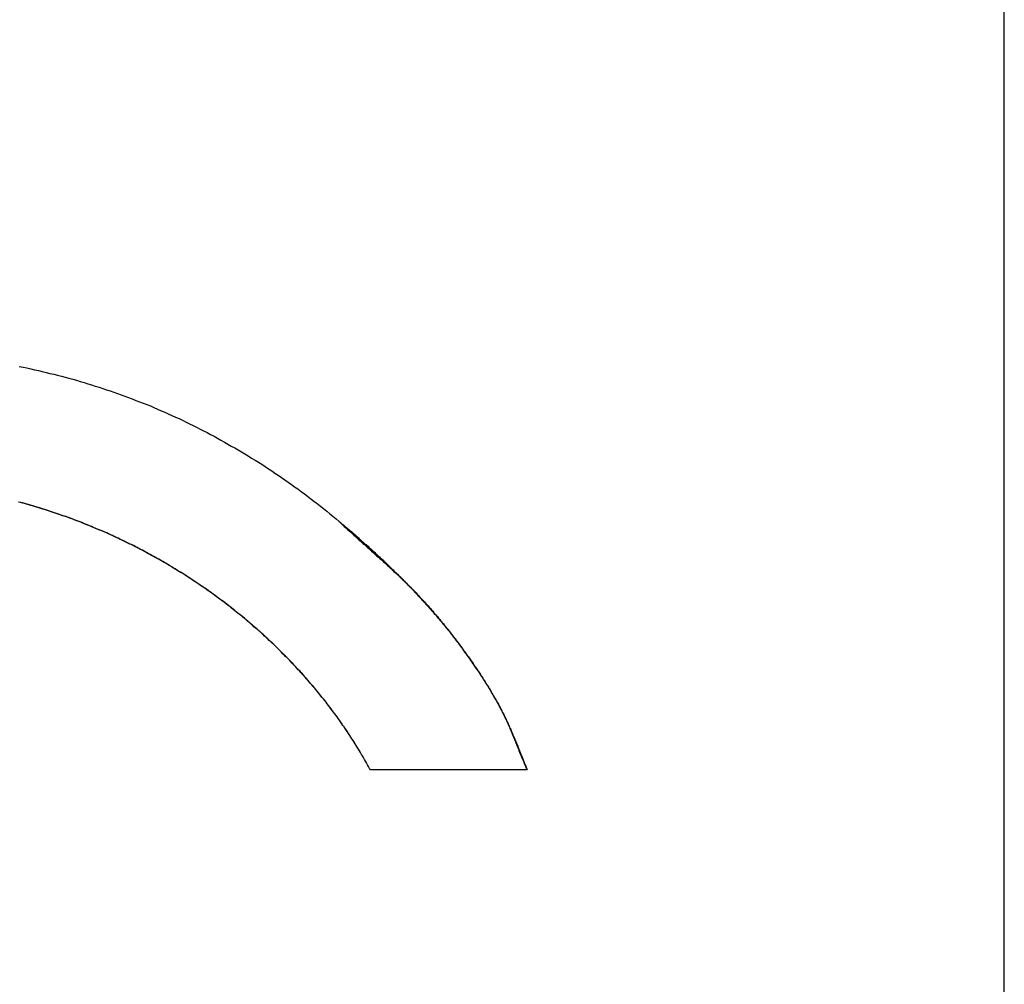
# Model space of a CAD drawing. Extents: x 744 to 2048, y 1140 to 2782.
# Tile 104 of 134: x 906.24 to 909.26, y 2459.73 to 2462.69. Entities that reach past the tile are written whole.
import ezdxf

# ---------------------------------------------------------------- set-up
doc = ezdxf.new("R2010")
doc.units = 0
doc.layers.add('KF_SONA_6_FRONT', color=7, linetype='CONTINUOUS')

# ---------------------------------------------------------------- blocks, each defined once
blk = doc.blocks.new('KF_SONA_6_FRONT')
at = {"layer": 'KF_SONA_6_FRONT'}
for p, q in [((11.850021, -180.04091), (11.850021, -159.34091)), ((10.384543, -166.202081), (9.903378, -166.202081)), ((10.384543, -166.202081), (9.903378, -166.202081))]:
    blk.add_line(p, q, dxfattribs=at)
for points in [[(8.82461, -164.963, 0), (8.8365, -164.965, 0), (8.84836, -164.967, 0), (8.86021, -164.97, 0), (8.87203, -164.973, 0), (8.88384, -164.975, 0), (8.89562, -164.978, 0), (8.90738, -164.981, 0), (8.91912, -164.984, 0), (8.93083, -164.986, 0), (8.94253, -164.989, 0), (8.9542, -164.992, 0), (8.96585, -164.996, 0), (8.97748, -164.999, 0), (8.98908, -165.002, 0), (9.00066, -165.005, 0), (9.01222, -165.009, 0), (9.02376, -165.012, 0), (9.03527, -165.016, 0), (9.04676, -165.019, 0), (9.05823, -165.023, 0), (9.06968, -165.026, 0), (9.0811, -165.03, 0), (9.09249, -165.034, 0), (9.10387, -165.038, 0), (9.11522, -165.042, 0), (9.12655, -165.046, 0), (9.13785, -165.05, 0), (9.14913, -165.054, 0), (9.16038, -165.058, 0), (9.17162, -165.062, 0), (9.18282, -165.067, 0), (9.19401, -165.071, 0), (9.20516, -165.075, 0), (9.2163, -165.08, 0), (9.22741, -165.084, 0), (9.23849, -165.089, 0), (9.24955, -165.094, 0), (9.26059, -165.099, 0), (9.2716, -165.103, 0), (9.28258, -165.108, 0), (9.29354, -165.113, 0), (9.30448, -165.118, 0), (9.31539, -165.123, 0), (9.32627, -165.128, 0), (9.33713, -165.134, 0), (9.34796, -165.139, 0), (9.35877, -165.144, 0), (9.36955, -165.149, 0), (9.38031, -165.155, 0), (9.39104, -165.16, 0), (9.40174, -165.166, 0), (9.41242, -165.172, 0), (9.42307, -165.177, 0), (9.4337, -165.183, 0), (9.44429, -165.189, 0), (9.45487, -165.195, 0), (9.46541, -165.201, 0), (9.47593, -165.207, 0), (9.48642, -165.213, 0), (9.49689, -165.219, 0), (9.50733, -165.225, 0), (9.51774, -165.231, 0), (9.52812, -165.237, 0), (9.53848, -165.244, 0), (9.54881, -165.25, 0), (9.55911, -165.257, 0), (9.56938, -165.263, 0), (9.57963, -165.27, 0), (9.58985, -165.277, 0), (9.60004, -165.283, 0), (9.6102, -165.29, 0), (9.62034, -165.297, 0), (9.63045, -165.304, 0), (9.64053, -165.311, 0), (9.65058, -165.318, 0), (9.6606, -165.325, 0), (9.67059, -165.332, 0), (9.68056, -165.339, 0), (9.6905, -165.347, 0), (9.70041, -165.354, 0), (9.71029, -165.361, 0), (9.72014, -165.369, 0), (9.72996, -165.376, 0), (9.73975, -165.384, 0), (9.74952, -165.392, 0), (9.75925, -165.399, 0), (9.76896, -165.407, 0), (9.77864, -165.415, 0), (9.78828, -165.423, 0), (9.7979, -165.431, 0), (9.80749, -165.439, 0)], [(8.82461, -164.963, 0), (8.83649, -164.965, 0), (8.84836, -164.967, 0), (8.86021, -164.97, 0), (8.87203, -164.973, 0), (8.88384, -164.975, 0), (8.89562, -164.978, 0), (8.90738, -164.981, 0), (8.91912, -164.984, 0), (8.93083, -164.986, 0), (8.94253, -164.989, 0), (8.9542, -164.992, 0), (8.96585, -164.996, 0), (8.97748, -164.999, 0), (8.98908, -165.002, 0), (9.00066, -165.005, 0), (9.01222, -165.009, 0), (9.02376, -165.012, 0), (9.03527, -165.016, 0), (9.04676, -165.019, 0), (9.05823, -165.023, 0), (9.06968, -165.026, 0), (9.0811, -165.03, 0), (9.09249, -165.034, 0), (9.10387, -165.038, 0), (9.11522, -165.042, 0), (9.12655, -165.046, 0), (9.13785, -165.05, 0), (9.14913, -165.054, 0), (9.16038, -165.058, 0), (9.17162, -165.062, 0), (9.18282, -165.067, 0), (9.19401, -165.071, 0), (9.20516, -165.075, 0), (9.2163, -165.08, 0), (9.22741, -165.084, 0), (9.23849, -165.089, 0), (9.24955, -165.094, 0), (9.26059, -165.099, 0), (9.2716, -165.103, 0), (9.28258, -165.108, 0), (9.29354, -165.113, 0), (9.30448, -165.118, 0), (9.31539, -165.123, 0), (9.32627, -165.128, 0), (9.33713, -165.134, 0), (9.34796, -165.139, 0), (9.35877, -165.144, 0), (9.36955, -165.149, 0), (9.38031, -165.155, 0), (9.39104, -165.16, 0), (9.40174, -165.166, 0), (9.41242, -165.172, 0), (9.42307, -165.177, 0), (9.4337, -165.183, 0), (9.44429, -165.189, 0), (9.45487, -165.195, 0), (9.46541, -165.201, 0), (9.47593, -165.207, 0), (9.48642, -165.213, 0), (9.49689, -165.219, 0), (9.50733, -165.225, 0), (9.51774, -165.231, 0), (9.52812, -165.237, 0), (9.53848, -165.244, 0), (9.54881, -165.25, 0), (9.55911, -165.257, 0), (9.56938, -165.263, 0), (9.57963, -165.27, 0), (9.58985, -165.277, 0), (9.60004, -165.283, 0), (9.6102, -165.29, 0), (9.62034, -165.297, 0), (9.63045, -165.304, 0), (9.64053, -165.311, 0), (9.65058, -165.318, 0), (9.6606, -165.325, 0), (9.67059, -165.332, 0), (9.68056, -165.339, 0), (9.6905, -165.347, 0), (9.70041, -165.354, 0), (9.71029, -165.361, 0), (9.72014, -165.369, 0), (9.72996, -165.376, 0), (9.73975, -165.384, 0), (9.74952, -165.392, 0), (9.75925, -165.399, 0), (9.76896, -165.407, 0), (9.77864, -165.415, 0), (9.78828, -165.423, 0), (9.7979, -165.431, 0), (9.80749, -165.439, 0)], [(9.90338, -166.202, 0), (9.90042, -166.197, 0), (9.89743, -166.191, 0), (9.89442, -166.186, 0), (9.89139, -166.18, 0), (9.88833, -166.175, 0), (9.88525, -166.17, 0), (9.88215, -166.164, 0), (9.87902, -166.159, 0), (9.87587, -166.154, 0), (9.8727, -166.148, 0), (9.8695, -166.143, 0), (9.86628, -166.138, 0), (9.86303, -166.132, 0), (9.85976, -166.127, 0), (9.85647, -166.122, 0), (9.85316, -166.117, 0), (9.84982, -166.111, 0), (9.84646, -166.106, 0), (9.84308, -166.101, 0), (9.83968, -166.096, 0), (9.83625, -166.09, 0), (9.8328, -166.085, 0), (9.82933, -166.08, 0), (9.82583, -166.075, 0), (9.82232, -166.07, 0), (9.81878, -166.065, 0), (9.81522, -166.06, 0), (9.81164, -166.054, 0), (9.80803, -166.049, 0), (9.80441, -166.044, 0), (9.80076, -166.039, 0), (9.79709, -166.034, 0), (9.7934, -166.029, 0), (9.78969, -166.024, 0), (9.78595, -166.019, 0), (9.7822, -166.014, 0), (9.77843, -166.009, 0), (9.77463, -166.004, 0), (9.77081, -165.999, 0), (9.76697, -165.994, 0), (9.76312, -165.989, 0), (9.75924, -165.984, 0), (9.75534, -165.979, 0), (9.75142, -165.975, 0), (9.74748, -165.97, 0), (9.74351, -165.965, 0), (9.73953, -165.96, 0), (9.73553, -165.955, 0), (9.73151, -165.95, 0), (9.72747, -165.946, 0), (9.72341, -165.941, 0), (9.71933, -165.936, 0), (9.71522, -165.931, 0), (9.7111, -165.926, 0), (9.70696, -165.922, 0), (9.70281, -165.917, 0), (9.69863, -165.912, 0), (9.69443, -165.908, 0), (9.69021, -165.903, 0), (9.68598, -165.898, 0), (9.68172, -165.894, 0), (9.67745, -165.889, 0), (9.67315, -165.884, 0), (9.66884, -165.88, 0), (9.66451, -165.875, 0), (9.66016, -165.871, 0), (9.6558, -165.866, 0), (9.65141, -165.862, 0), (9.64701, -165.857, 0), (9.64258, -165.853, 0), (9.63814, -165.848, 0), (9.63369, -165.844, 0), (9.62921, -165.839, 0), (9.62472, -165.835, 0), (9.6202, -165.83, 0), (9.61567, -165.826, 0), (9.61113, -165.821, 0), (9.60656, -165.817, 0), (9.60198, -165.813, 0), (9.59738, -165.808, 0), (9.59277, -165.804, 0), (9.58813, -165.8, 0), (9.58348, -165.795, 0), (9.57881, -165.791, 0), (9.57413, -165.787, 0), (9.56943, -165.783, 0), (9.56471, -165.778, 0), (9.55998, -165.774, 0), (9.55522, -165.77, 0), (9.55046, -165.766, 0), (9.54567, -165.762, 0), (9.54087, -165.757, 0), (9.53606, -165.753, 0), (9.53122, -165.749, 0), (9.52638, -165.745, 0), (9.52151, -165.741, 0), (9.51663, -165.737, 0), (9.51173, -165.733, 0), (9.50682, -165.729, 0), (9.5019, -165.725, 0), (9.49695, -165.721, 0), (9.492, -165.717, 0), (9.48702, -165.713, 0), (9.48203, -165.709, 0), (9.47703, -165.705, 0), (9.47201, -165.701, 0), (9.46698, -165.697, 0), (9.46193, -165.693, 0), (9.45687, -165.689, 0), (9.45179, -165.685, 0), (9.44669, -165.682, 0), (9.44159, -165.678, 0), (9.43647, -165.674, 0), (9.43133, -165.67, 0), (9.42618, -165.666, 0), (9.42102, -165.663, 0), (9.41584, -165.659, 0), (9.41064, -165.655, 0), (9.40544, -165.652, 0), (9.40022, -165.648, 0), (9.39498, -165.644, 0), (9.38974, -165.641, 0), (9.38448, -165.637, 0), (9.3792, -165.633, 0), (9.37391, -165.63, 0), (9.36861, -165.626, 0), (9.3633, -165.623, 0), (9.35797, -165.619, 0), (9.35263, -165.616, 0), (9.34727, -165.612, 0), (9.34191, -165.609, 0), (9.33653, -165.605, 0), (9.33114, -165.602, 0), (9.32573, -165.598, 0), (9.32032, -165.595, 0), (9.31489, -165.592, 0), (9.30944, -165.588, 0), (9.30399, -165.585, 0), (9.29852, -165.582, 0), (9.29304, -165.578, 0), (9.28755, -165.575, 0), (9.28205, -165.572, 0), (9.27654, -165.568, 0), (9.27101, -165.565, 0), (9.26547, -165.562, 0), (9.25992, -165.559, 0), (9.25436, -165.556, 0), (9.24879, -165.553, 0), (9.24321, -165.549, 0), (9.23761, -165.546, 0), (9.23201, -165.543, 0), (9.22639, -165.54, 0), (9.22076, -165.537, 0), (9.21512, -165.534, 0), (9.20947, -165.531, 0), (9.20381, -165.528, 0), (9.19814, -165.525, 0), (9.19246, -165.522, 0), (9.18677, -165.519, 0), (9.18107, -165.516, 0), (9.17535, -165.513, 0), (9.16963, -165.51, 0), (9.1639, -165.508, 0), (9.15815, -165.505, 0), (9.1524, -165.502, 0), (9.14664, -165.499, 0), (9.14087, -165.496, 0), (9.13508, -165.494, 0), (9.12929, -165.491, 0), (9.12349, -165.488, 0), (9.11768, -165.485, 0), (9.11186, -165.483, 0), (9.10603, -165.48, 0), (9.10019, -165.477, 0), (9.09434, -165.475, 0), (9.08849, -165.472, 0), (9.08262, -165.47, 0), (9.07675, -165.467, 0), (9.07086, -165.465, 0), (9.06497, -165.462, 0), (9.05907, -165.46, 0), (9.05316, -165.457, 0), (9.04725, -165.455, 0), (9.04132, -165.452, 0), (9.03539, -165.45, 0), (9.02945, -165.448, 0), (9.0235, -165.445, 0), (9.01754, -165.443, 0), (9.01157, -165.44, 0), (9.0056, -165.438, 0), (8.99962, -165.436, 0), (8.99363, -165.434, 0), (8.98763, -165.431, 0), (8.98163, -165.429, 0), (8.97562, -165.427, 0), (8.9696, -165.425, 0), (8.96357, -165.423, 0), (8.95754, -165.421, 0), (8.9515, -165.418, 0), (8.94545, -165.416, 0), (8.9394, -165.414, 0), (8.93334, -165.412, 0), (8.92727, -165.41, 0), (8.9212, -165.408, 0), (8.91512, -165.406, 0), (8.90903, -165.404, 0), (8.90294, -165.402, 0), (8.89684, -165.401, 0), (8.89074, -165.399, 0), (8.88463, -165.397, 0), (8.87851, -165.395, 0), (8.87239, -165.393, 0), (8.86626, -165.391, 0), (8.86012, -165.39, 0), (8.85398, -165.388, 0), (8.84784, -165.386, 0), (8.84169, -165.384, 0), (8.83553, -165.383, 0), (8.82937, -165.381, 0), (8.8232, -165.379, 0)], [(9.90338, -166.202, 0), (9.90042, -166.197, 0), (9.89743, -166.191, 0), (9.89442, -166.186, 0), (9.89139, -166.18, 0), (9.88833, -166.175, 0), (9.88525, -166.17, 0), (9.88214, -166.164, 0), (9.87902, -166.159, 0), (9.87586, -166.154, 0), (9.87269, -166.148, 0), (9.86949, -166.143, 0), (9.86626, -166.138, 0), (9.86301, -166.132, 0), (9.85974, -166.127, 0), (9.85645, -166.122, 0), (9.85313, -166.116, 0), (9.84979, -166.111, 0), (9.84643, -166.106, 0), (9.84305, -166.101, 0), (9.83964, -166.096, 0), (9.83621, -166.09, 0), (9.83275, -166.085, 0), (9.82928, -166.08, 0), (9.82578, -166.075, 0), (9.82226, -166.07, 0), (9.81872, -166.065, 0), (9.81515, -166.059, 0), (9.81157, -166.054, 0), (9.80796, -166.049, 0), (9.80433, -166.044, 0), (9.80068, -166.039, 0), (9.797, -166.034, 0), (9.79331, -166.029, 0), (9.78959, -166.024, 0), (9.78585, -166.019, 0), (9.78209, -166.014, 0), (9.77831, -166.009, 0), (9.77451, -166.004, 0), (9.77069, -165.999, 0), (9.76684, -165.994, 0), (9.76298, -165.989, 0), (9.75909, -165.984, 0), (9.75519, -165.979, 0), (9.75126, -165.974, 0), (9.74731, -165.969, 0), (9.74335, -165.965, 0), (9.73936, -165.96, 0), (9.73535, -165.955, 0), (9.73132, -165.95, 0), (9.72727, -165.945, 0), (9.72321, -165.941, 0), (9.71912, -165.936, 0), (9.71501, -165.931, 0), (9.71088, -165.926, 0), (9.70674, -165.921, 0), (9.70257, -165.917, 0), (9.69838, -165.912, 0), (9.69418, -165.907, 0), (9.68995, -165.903, 0), (9.68571, -165.898, 0), (9.68145, -165.893, 0), (9.67717, -165.889, 0), (9.67287, -165.884, 0), (9.66855, -165.879, 0), (9.66421, -165.875, 0), (9.65985, -165.87, 0), (9.65548, -165.866, 0), (9.65108, -165.861, 0), (9.64667, -165.857, 0), (9.64224, -165.852, 0), (9.6378, -165.848, 0), (9.63333, -165.843, 0), (9.62885, -165.839, 0), (9.62434, -165.834, 0), (9.61982, -165.83, 0), (9.61529, -165.825, 0), (9.61073, -165.821, 0), (9.60616, -165.817, 0), (9.60157, -165.812, 0), (9.59696, -165.808, 0), (9.59234, -165.804, 0), (9.5877, -165.799, 0), (9.58304, -165.795, 0), (9.57836, -165.791, 0), (9.57367, -165.786, 0), (9.56896, -165.782, 0), (9.56423, -165.778, 0), (9.55949, -165.774, 0), (9.55473, -165.769, 0), (9.54996, -165.765, 0), (9.54516, -165.761, 0), (9.54036, -165.757, 0), (9.53553, -165.753, 0), (9.53069, -165.749, 0), (9.52583, -165.745, 0), (9.52096, -165.74, 0), (9.51607, -165.736, 0), (9.51117, -165.732, 0), (9.50625, -165.728, 0), (9.50131, -165.724, 0), (9.49636, -165.72, 0), (9.4914, -165.716, 0), (9.48642, -165.712, 0), (9.48142, -165.708, 0), (9.47641, -165.704, 0), (9.47138, -165.7, 0), (9.46634, -165.697, 0), (9.46128, -165.693, 0), (9.45621, -165.689, 0), (9.45113, -165.685, 0), (9.44603, -165.681, 0), (9.44091, -165.677, 0), (9.43578, -165.673, 0), (9.43064, -165.67, 0), (9.42548, -165.666, 0), (9.42031, -165.662, 0), (9.41512, -165.658, 0), (9.40992, -165.655, 0), (9.40471, -165.651, 0), (9.39948, -165.647, 0), (9.39424, -165.644, 0), (9.38899, -165.64, 0), (9.38372, -165.636, 0), (9.37844, -165.633, 0), (9.37314, -165.629, 0), (9.36783, -165.626, 0), (9.36251, -165.622, 0), (9.35718, -165.619, 0), (9.35183, -165.615, 0), (9.34647, -165.612, 0), (9.34109, -165.608, 0), (9.33571, -165.605, 0), (9.33031, -165.601, 0), (9.3249, -165.598, 0), (9.31948, -165.594, 0), (9.31404, -165.591, 0), (9.30859, -165.588, 0), (9.30313, -165.584, 0), (9.29766, -165.581, 0), (9.29217, -165.578, 0), (9.28668, -165.574, 0), (9.28117, -165.571, 0), (9.27565, -165.568, 0), (9.27012, -165.565, 0), (9.26457, -165.562, 0), (9.25902, -165.558, 0), (9.25345, -165.555, 0), (9.24788, -165.552, 0), (9.24229, -165.549, 0), (9.23669, -165.546, 0), (9.23108, -165.543, 0), (9.22545, -165.54, 0), (9.21982, -165.537, 0), (9.21418, -165.534, 0), (9.20852, -165.53, 0), (9.20286, -165.527, 0), (9.19718, -165.525, 0), (9.1915, -165.522, 0), (9.1858, -165.519, 0), (9.18009, -165.516, 0), (9.17438, -165.513, 0), (9.16865, -165.51, 0), (9.16291, -165.507, 0), (9.15717, -165.504, 0), (9.15141, -165.501, 0), (9.14565, -165.499, 0), (9.13987, -165.496, 0), (9.13408, -165.493, 0), (9.12829, -165.49, 0), (9.12249, -165.488, 0), (9.11667, -165.485, 0), (9.11085, -165.482, 0), (9.10502, -165.48, 0), (9.09918, -165.477, 0), (9.09333, -165.474, 0), (9.08747, -165.472, 0), (9.0816, -165.469, 0), (9.07572, -165.467, 0), (9.06984, -165.464, 0), (9.06395, -165.462, 0), (9.05804, -165.459, 0), (9.05213, -165.457, 0), (9.04622, -165.454, 0), (9.04029, -165.452, 0), (9.03435, -165.449, 0), (9.02841, -165.447, 0), (9.02246, -165.445, 0), (9.0165, -165.442, 0), (9.01054, -165.44, 0), (9.00456, -165.438, 0), (8.99858, -165.436, 0), (8.99259, -165.433, 0), (8.9866, -165.431, 0), (8.98059, -165.429, 0), (8.97458, -165.427, 0), (8.96857, -165.424, 0), (8.96254, -165.422, 0), (8.95651, -165.42, 0), (8.95047, -165.418, 0), (8.94443, -165.416, 0), (8.93837, -165.414, 0), (8.93232, -165.412, 0), (8.92625, -165.41, 0), (8.92018, -165.408, 0), (8.9141, -165.406, 0), (8.90802, -165.404, 0), (8.90193, -165.402, 0), (8.89583, -165.4, 0), (8.88973, -165.398, 0), (8.88362, -165.396, 0), (8.87751, -165.395, 0), (8.87139, -165.393, 0), (8.86527, -165.391, 0), (8.85913, -165.389, 0), (8.853, -165.387, 0), (8.84686, -165.386, 0), (8.84071, -165.384, 0), (8.83456, -165.382, 0), (8.8284, -165.381, 0), (8.82224, -165.379, 0)], [(9.80749, -165.439, 0), (9.81065, -165.441, 0), (9.81379, -165.444, 0), (9.81693, -165.447, 0), (9.82007, -165.449, 0), (9.82319, -165.452, 0), (9.82631, -165.455, 0), (9.82942, -165.457, 0), (9.83252, -165.46, 0), (9.83562, -165.462, 0), (9.8387, -165.465, 0), (9.84178, -165.468, 0), (9.84485, -165.47, 0), (9.84792, -165.473, 0), (9.85098, -165.476, 0), (9.85403, -165.478, 0), (9.85707, -165.481, 0), (9.8601, -165.484, 0), (9.86313, -165.486, 0), (9.86615, -165.489, 0), (9.86916, -165.492, 0), (9.87217, -165.494, 0), (9.87516, -165.497, 0), (9.87815, -165.5, 0), (9.88114, -165.502, 0), (9.88411, -165.505, 0), (9.88708, -165.508, 0), (9.89004, -165.51, 0), (9.89299, -165.513, 0), (9.89594, -165.515, 0), (9.89887, -165.518, 0), (9.9018, -165.521, 0), (9.90473, -165.523, 0), (9.90764, -165.526, 0), (9.91055, -165.529, 0), (9.91345, -165.531, 0), (9.91635, -165.534, 0), (9.91923, -165.537, 0), (9.92211, -165.539, 0), (9.92498, -165.542, 0), (9.92785, -165.545, 0), (9.9307, -165.547, 0), (9.93355, -165.55, 0), (9.93639, -165.553, 0), (9.93923, -165.555, 0), (9.94206, -165.558, 0), (9.94488, -165.561, 0), (9.94769, -165.563, 0), (9.95049, -165.566, 0), (9.95329, -165.569, 0), (9.95608, -165.571, 0), (9.95886, -165.574, 0), (9.96164, -165.577, 0), (9.96441, -165.579, 0), (9.96717, -165.582, 0), (9.96992, -165.585, 0), (9.97266, -165.587, 0), (9.9754, -165.59, 0), (9.97813, -165.593, 0), (9.98086, -165.595, 0), (9.98357, -165.598, 0), (9.98628, -165.601, 0), (9.98898, -165.604, 0), (9.99168, -165.606, 0), (9.99436, -165.609, 0), (9.99704, -165.612, 0), (9.99971, -165.614, 0), (10.0024, -165.617, 0), (10.005, -165.62, 0), (10.0077, -165.622, 0), (10.0103, -165.625, 0), (10.013, -165.628, 0), (10.0156, -165.63, 0), (10.0182, -165.633, 0), (10.0208, -165.636, 0), (10.0234, -165.639, 0), (10.026, -165.641, 0), (10.0286, -165.644, 0), (10.0312, -165.647, 0), (10.0338, -165.649, 0), (10.0363, -165.652, 0), (10.0389, -165.655, 0), (10.0414, -165.657, 0), (10.044, -165.66, 0), (10.0465, -165.663, 0), (10.049, -165.666, 0), (10.0516, -165.668, 0), (10.0541, -165.671, 0), (10.0566, -165.674, 0), (10.0591, -165.676, 0), (10.0616, -165.679, 0), (10.064, -165.682, 0), (10.0665, -165.685, 0), (10.069, -165.687, 0), (10.0714, -165.69, 0), (10.0739, -165.693, 0), (10.0763, -165.695, 0), (10.0788, -165.698, 0), (10.0812, -165.701, 0), (10.0836, -165.704, 0), (10.086, -165.706, 0), (10.0884, -165.709, 0), (10.0908, -165.712, 0), (10.0932, -165.714, 0), (10.0956, -165.717, 0), (10.0979, -165.72, 0), (10.1003, -165.723, 0), (10.1027, -165.725, 0), (10.105, -165.728, 0), (10.1073, -165.731, 0), (10.1097, -165.734, 0), (10.112, -165.736, 0), (10.1143, -165.739, 0), (10.1166, -165.742, 0), (10.1189, -165.744, 0), (10.1212, -165.747, 0), (10.1235, -165.75, 0), (10.1258, -165.753, 0), (10.128, -165.755, 0), (10.1303, -165.758, 0), (10.1325, -165.761, 0), (10.1348, -165.764, 0), (10.137, -165.766, 0), (10.1393, -165.769, 0), (10.1415, -165.772, 0), (10.1437, -165.775, 0), (10.1459, -165.777, 0), (10.1481, -165.78, 0), (10.1503, -165.783, 0), (10.1525, -165.786, 0), (10.1546, -165.788, 0), (10.1568, -165.791, 0), (10.159, -165.794, 0), (10.1611, -165.797, 0), (10.1633, -165.799, 0), (10.1654, -165.802, 0), (10.1675, -165.805, 0), (10.1697, -165.808, 0), (10.1718, -165.811, 0), (10.1739, -165.813, 0), (10.176, -165.816, 0), (10.1781, -165.819, 0), (10.1802, -165.822, 0), (10.1823, -165.824, 0), (10.1843, -165.827, 0), (10.1864, -165.83, 0), (10.1885, -165.833, 0), (10.1905, -165.836, 0), (10.1926, -165.838, 0), (10.1946, -165.841, 0), (10.1966, -165.844, 0), (10.1986, -165.847, 0), (10.2006, -165.85, 0), (10.2026, -165.853, 0), (10.2046, -165.855, 0), (10.2066, -165.858, 0), (10.2086, -165.861, 0), (10.2106, -165.864, 0), (10.2125, -165.867, 0), (10.2145, -165.869, 0), (10.2164, -165.872, 0), (10.2184, -165.875, 0), (10.2203, -165.878, 0), (10.2222, -165.881, 0), (10.2241, -165.884, 0), (10.226, -165.886, 0), (10.2279, -165.889, 0), (10.2298, -165.892, 0), (10.2317, -165.895, 0), (10.2336, -165.898, 0), (10.2354, -165.9, 0), (10.2373, -165.903, 0), (10.2391, -165.906, 0), (10.2409, -165.909, 0), (10.2427, -165.912, 0), (10.2446, -165.914, 0), (10.2464, -165.917, 0), (10.2481, -165.92, 0), (10.2499, -165.923, 0), (10.2517, -165.926, 0), (10.2535, -165.928, 0), (10.2552, -165.931, 0), (10.257, -165.934, 0), (10.2587, -165.937, 0), (10.2604, -165.94, 0), (10.2621, -165.942, 0), (10.2639, -165.945, 0), (10.2656, -165.948, 0), (10.2673, -165.951, 0), (10.2689, -165.953, 0), (10.2706, -165.956, 0), (10.2723, -165.959, 0), (10.274, -165.962, 0), (10.2756, -165.965, 0), (10.2773, -165.968, 0), (10.2789, -165.97, 0), (10.2806, -165.973, 0), (10.2822, -165.976, 0), (10.2838, -165.979, 0), (10.2855, -165.982, 0), (10.2871, -165.985, 0), (10.2887, -165.988, 0), (10.2903, -165.99, 0), (10.2919, -165.993, 0), (10.2935, -165.996, 0), (10.2952, -165.999, 0), (10.2968, -166.002, 0), (10.2984, -166.005, 0), (10.3, -166.008, 0), (10.3016, -166.011, 0), (10.3032, -166.014, 0), (10.3048, -166.017, 0), (10.3064, -166.02, 0), (10.308, -166.024, 0), (10.3096, -166.027, 0), (10.3112, -166.03, 0), (10.3128, -166.033, 0), (10.3144, -166.036, 0), (10.316, -166.04, 0), (10.3176, -166.043, 0), (10.3192, -166.046, 0), (10.3209, -166.05, 0), (10.3225, -166.053, 0), (10.3241, -166.057, 0), (10.3258, -166.06, 0), (10.3274, -166.064, 0), (10.3291, -166.067, 0), (10.3308, -166.071, 0), (10.3325, -166.075, 0), (10.3342, -166.078, 0), (10.3359, -166.082, 0), (10.3376, -166.086, 0), (10.3393, -166.09, 0), (10.3411, -166.094, 0), (10.3428, -166.098, 0), (10.3446, -166.102, 0), (10.3464, -166.107, 0), (10.3482, -166.111, 0), (10.35, -166.115, 0), (10.3519, -166.12, 0), (10.3537, -166.124, 0), (10.3556, -166.129, 0), (10.3575, -166.133, 0), (10.3594, -166.138, 0), (10.3614, -166.143, 0), (10.3633, -166.148, 0), (10.3653, -166.153, 0), (10.3674, -166.158, 0), (10.3694, -166.163, 0), (10.3715, -166.168, 0), (10.3736, -166.174, 0), (10.3757, -166.179, 0), (10.3779, -166.185, 0), (10.3801, -166.19, 0), (10.3823, -166.196, 0), (10.3845, -166.202, 0)], [(9.80749, -165.439, 0), (9.81275, -165.444, 0), (9.81794, -165.449, 0), (9.82307, -165.454, 0), (9.82814, -165.458, 0), (9.83315, -165.463, 0), (9.8381, -165.468, 0), (9.843, -165.472, 0), (9.84784, -165.477, 0), (9.85263, -165.481, 0), (9.85737, -165.485, 0), (9.86206, -165.49, 0), (9.8667, -165.494, 0), (9.8713, -165.498, 0), (9.87586, -165.502, 0), (9.88037, -165.506, 0), (9.88484, -165.51, 0), (9.88927, -165.514, 0), (9.89366, -165.518, 0), (9.89801, -165.522, 0), (9.90233, -165.526, 0), (9.90662, -165.53, 0), (9.91087, -165.533, 0), (9.91509, -165.537, 0), (9.91929, -165.541, 0), (9.92345, -165.545, 0), (9.92758, -165.548, 0), (9.93169, -165.552, 0), (9.93577, -165.556, 0), (9.93983, -165.559, 0), (9.94387, -165.563, 0), (9.94788, -165.566, 0), (9.95187, -165.57, 0), (9.95584, -165.574, 0), (9.9598, -165.577, 0), (9.96373, -165.581, 0), (9.96765, -165.584, 0), (9.97155, -165.588, 0), (9.97543, -165.592, 0), (9.9793, -165.595, 0), (9.98315, -165.599, 0), (9.987, -165.602, 0), (9.99082, -165.606, 0), (9.99464, -165.61, 0), (9.99845, -165.613, 0), (10.0022, -165.617, 0), (10.006, -165.62, 0), (10.0098, -165.624, 0), (10.0136, -165.628, 0), (10.0173, -165.632, 0), (10.0211, -165.635, 0), (10.0248, -165.639, 0), (10.0285, -165.643, 0), (10.0323, -165.647, 0), (10.036, -165.65, 0), (10.0397, -165.654, 0), (10.0434, -165.658, 0), (10.0471, -165.662, 0), (10.0508, -165.666, 0), (10.0545, -165.67, 0), (10.0582, -165.674, 0), (10.0619, -165.678, 0), (10.0655, -165.682, 0), (10.0692, -165.686, 0), (10.0729, -165.69, 0), (10.0765, -165.694, 0), (10.0802, -165.698, 0), (10.0838, -165.702, 0), (10.0875, -165.706, 0), (10.0911, -165.71, 0), (10.0948, -165.714, 0), (10.0984, -165.719, 0), (10.102, -165.723, 0), (10.1056, -165.727, 0), (10.1092, -165.731, 0), (10.1128, -165.736, 0), (10.1164, -165.74, 0), (10.12, -165.745, 0), (10.1236, -165.749, 0), (10.1272, -165.753, 0), (10.1307, -165.758, 0), (10.1343, -165.762, 0), (10.1378, -165.767, 0), (10.1414, -165.771, 0), (10.1449, -165.776, 0), (10.1484, -165.78, 0), (10.1519, -165.785, 0), (10.1554, -165.789, 0), (10.1589, -165.794, 0), (10.1624, -165.798, 0), (10.1658, -165.803, 0), (10.1692, -165.807, 0), (10.1726, -165.812, 0), (10.176, -165.817, 0), (10.1794, -165.821, 0), (10.1828, -165.826, 0), (10.1861, -165.83, 0), (10.1894, -165.835, 0), (10.1927, -165.84, 0), (10.196, -165.844, 0), (10.1993, -165.849, 0), (10.2025, -165.853, 0), (10.2057, -165.858, 0), (10.2088, -165.862, 0), (10.212, -165.867, 0), (10.2151, -165.871, 0), (10.2182, -165.876, 0), (10.2212, -165.88, 0), (10.2242, -165.885, 0), (10.2272, -165.889, 0), (10.2302, -165.893, 0), (10.2331, -165.898, 0), (10.2359, -165.902, 0), (10.2388, -165.906, 0), (10.2416, -165.911, 0), (10.2443, -165.915, 0), (10.247, -165.919, 0), (10.2497, -165.923, 0), (10.2523, -165.927, 0), (10.2549, -165.931, 0), (10.2575, -165.935, 0), (10.26, -165.939, 0), (10.2624, -165.943, 0), (10.2649, -165.947, 0), (10.2672, -165.951, 0), (10.2696, -165.955, 0), (10.2719, -165.958, 0), (10.2741, -165.962, 0), (10.2763, -165.966, 0), (10.2785, -165.969, 0), (10.2806, -165.973, 0), (10.2827, -165.977, 0), (10.2848, -165.98, 0), (10.2868, -165.984, 0), (10.2887, -165.987, 0), (10.2906, -165.99, 0), (10.2925, -165.994, 0), (10.2944, -165.997, 0), (10.2962, -166, 0), (10.298, -166.004, 0), (10.2997, -166.007, 0), (10.3014, -166.01, 0), (10.3031, -166.013, 0), (10.3047, -166.016, 0), (10.3063, -166.019, 0), (10.3079, -166.023, 0), (10.3095, -166.026, 0), (10.311, -166.029, 0), (10.3125, -166.032, 0), (10.314, -166.035, 0), (10.3154, -166.038, 0), (10.3169, -166.041, 0), (10.3183, -166.044, 0), (10.3197, -166.047, 0), (10.3211, -166.05, 0), (10.3225, -166.053, 0), (10.3238, -166.056, 0), (10.3252, -166.059, 0), (10.3265, -166.062, 0), (10.3279, -166.065, 0), (10.3292, -166.068, 0), (10.3305, -166.071, 0), (10.3319, -166.075, 0), (10.3332, -166.078, 0), (10.3346, -166.081, 0), (10.3359, -166.084, 0), (10.3373, -166.088, 0), (10.3387, -166.091, 0), (10.3401, -166.094, 0), (10.3415, -166.098, 0), (10.343, -166.101, 0), (10.3444, -166.105, 0), (10.3459, -166.109, 0), (10.3475, -166.113, 0), (10.3491, -166.117, 0), (10.3507, -166.121, 0), (10.3523, -166.125, 0), (10.354, -166.129, 0), (10.3558, -166.133, 0), (10.3576, -166.138, 0), (10.3594, -166.142, 0), (10.3613, -166.147, 0), (10.3633, -166.152, 0), (10.3653, -166.157, 0), (10.3675, -166.162, 0), (10.3696, -166.167, 0), (10.3719, -166.172, 0), (10.3743, -166.178, 0), (10.3767, -166.184, 0), (10.3792, -166.19, 0), (10.3818, -166.196, 0), (10.3845, -166.202, 0)]]:
    blk.add_polyline3d(points, dxfattribs=at)

msp = doc.modelspace()

# ---------------------------------------------------------------- block references
at = {"layer": 'KF_SONA_6_FRONT'}
msp.add_blockref('KF_SONA_6_FRONT', (897.4147, 2626.5875), dxfattribs=at)

doc.saveas('drawing.dxf')
